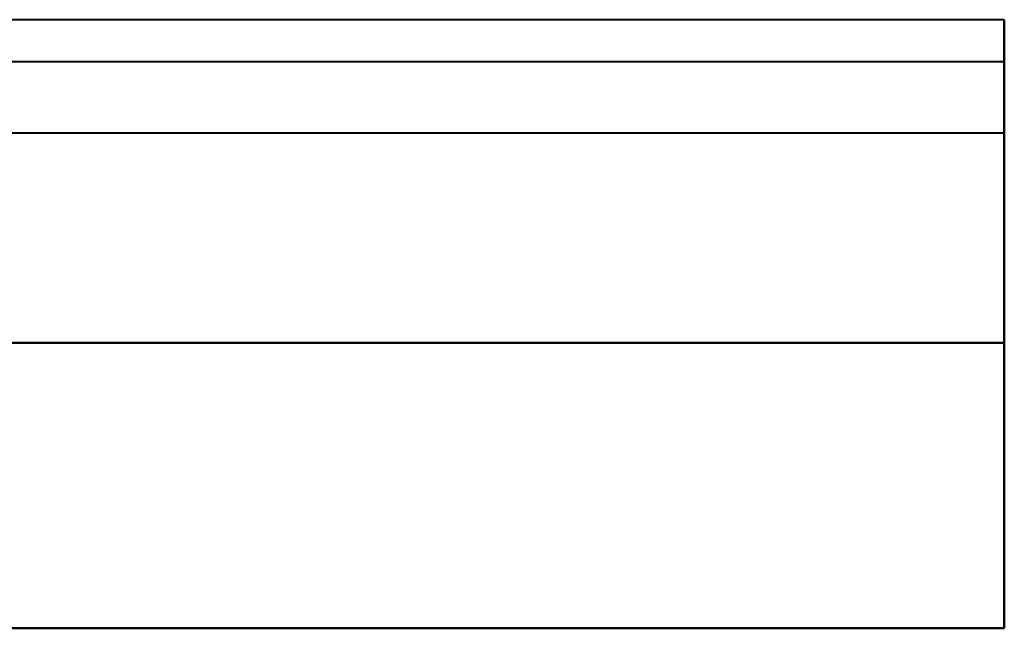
# Model space of a CAD drawing. Header units: millimetres. Extents: x -1115 to 1388, y -280 to 1010.
# Tile 75 of 76: x 365 to 483, y 938 to 1010. Entities that reach past the tile are written whole.
import ezdxf

# ---------------------------------------------------------------- set-up
doc = ezdxf.new("R2010")
doc.units = ezdxf.units.MM
doc.layers.add('A-GENM', color=13, linetype='Continuous', lineweight=40)

# ---------------------------------------------------------------- blocks, each defined once
blk = doc.blocks.new('Nexa Toit - 700-751584-Droite')
at = {"layer": 'A-GENM'}
for p, q in [((482.5, 1010.5), (-482.5, 1010.5)), ((482.5, 1010.5), (-482.5, 1010.5)), ((482.5, 972), (482.5, 1010.5)), ((482.5, 1010.5), (482.5, 997)), ((482.5, 1005.5), (-482.5, 1005.5)), ((482.5, 1005.5), (-482.5, 1005.5)), ((482.5, 997), (482.5, 1005.5)), ((482.5, 1005.5), (482.5, 972)), ((482.5, 997), (-482.5, 997)), ((482.5, 997), (-482.5, 997)), ((-482.5, 972), (482.5, 972)), ((482.5, 972), (-482.5, 972)), ((482.5, 972), (-482.5, 972)), ((-482.5, 972), (482.5, 972)), ((482.5, 972), (482.5, 938)), ((482.5, 938), (482.5, 972)), ((482.5, 938), (-482.5, 938)), ((-482.5, 938), (482.5, 938))]:
    blk.add_line(p, q, dxfattribs=at)

msp = doc.modelspace()

# ---------------------------------------------------------------- block references
at = {"layer": 'A-GENM'}
msp.add_blockref('Nexa Toit - 700-751584-Droite', (0, 0), dxfattribs=at)

doc.saveas('drawing.dxf')
